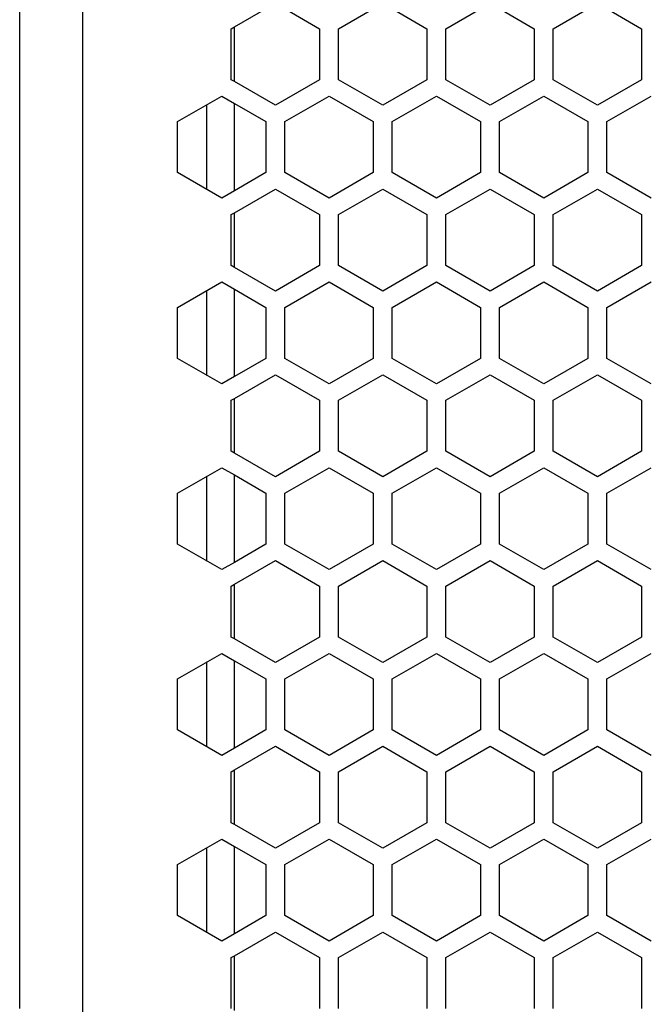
# Model space of a CAD drawing. Header units: millimetres. Extents: x -183 to 9, y -80 to 303.
# Tile 9 of 21: x -171 to -121, y 87 to 165. Entities that reach past the tile are written whole.
import ezdxf

# ---------------------------------------------------------------- set-up
doc = ezdxf.new("R2010")
doc.units = ezdxf.units.MM

# ---------------------------------------------------------------- blocks, each defined once
blk = doc.blocks.new('Abdeckfolie-S60-PSU_1__15', base_point=(-154, 34.5))
at = {"color": 7, "linetype": 'Continuous'}
for p, q in [((-154, 160.141), (-154, 164.471)), ((-154, 151.481), (-154, 158.409)), ((-154, 145.419), (-154, 149.749)), ((-154, 136.758), (-154, 143.687)), ((-154, 130.696), (-154, 135.026)), ((-154, 122.036), (-154, 128.964)), ((-154, 115.974), (-154, 120.304)), ((-154, 107.313), (-154, 114.242)), ((-154, 101.251), (-154, 105.581)), ((-154, 92.591), (-154, 99.519)), ((-154, 86.529), (-154, 90.859))]:
    blk.add_line(p, q, dxfattribs=at)
blk = doc.blocks.new('Netzteil-HLG-240-24__22', base_point=(-156.167, 20.422))
at = {"color": 7, "linetype": 'Continuous'}
for p, q in [((-156.167, 151.577), (-156.167, 158.313)), ((-156.167, 136.855), (-156.167, 143.59)), ((-156.167, 122.132), (-156.167, 128.868)), ((-156.167, 107.41), (-156.167, 114.145)), ((-156.167, 92.687), (-156.167, 99.423))]:
    blk.add_line(p, q, dxfattribs=at)
blk = doc.blocks.new('Gehaeuseschale-unten-L5_0007876-schwarz__35', base_point=(-171, -19.5))
at = {"color": 1, "linetype": 'Continuous'}
blk.add_line((-166, -19.5), (-166, 270.5), dxfattribs=at)
at = {"color": 7, "linetype": 'Continuous'}
for p, q in [((-171, 164.327), (-171, 167.647)), ((-154, 164.471), (-150.75, 166.348)), ((-150.75, 166.348), (-147.25, 164.327)), ((-145.75, 164.327), (-142.25, 166.348)), ((-142.25, 166.348), (-138.75, 164.327)), ((-171, 160.285), (-171, 164.327)), ((-154.25, 164.327), (-154, 164.471)), ((-154.25, 160.285), (-154.25, 164.327)), ((-147.25, 164.327), (-147.25, 160.285)), ((-145.75, 160.285), (-145.75, 164.327)), ((-138.75, 164.327), (-138.75, 160.285)), ((-171, 156.966), (-171, 160.285)), ((-154, 160.141), (-154.25, 160.285)), ((-150.75, 158.265), (-154, 160.141)), ((-147.25, 160.285), (-150.75, 158.265)), ((-142.25, 158.265), (-145.75, 160.285)), ((-138.75, 160.285), (-142.25, 158.265)), ((-158.5, 156.966), (-155, 158.986)), ((-155, 158.986), (-154, 158.409)), ((-150, 156.966), (-146.5, 158.986)), ((-146.5, 158.986), (-143, 156.966)), ((-141.5, 156.966), (-138, 158.986)), ((-138, 158.986), (-134.5, 156.966)), ((-154, 158.409), (-151.5, 156.966)), ((-171, 152.924), (-171, 156.966)), ((-158.5, 152.924), (-158.5, 156.966)), ((-151.5, 156.966), (-151.5, 152.924)), ((-150, 152.924), (-150, 156.966)), ((-143, 156.966), (-143, 152.924)), ((-141.5, 152.924), (-141.5, 156.966)), ((-134.5, 156.966), (-134.5, 152.924)), ((-171, 149.604), (-171, 152.924)), ((-155, 150.903), (-158.5, 152.924)), ((-151.5, 152.924), (-154, 151.481)), ((-146.5, 150.903), (-150, 152.924)), ((-143, 152.924), (-146.5, 150.903)), ((-138, 150.903), (-141.5, 152.924)), ((-134.5, 152.924), (-138, 150.903)), ((-154, 151.481), (-155, 150.903)), ((-154, 149.749), (-150.75, 151.625)), ((-150.75, 151.625), (-147.25, 149.604)), ((-145.75, 149.604), (-142.25, 151.625)), ((-142.25, 151.625), (-138.75, 149.604)), ((-137.25, 149.604), (-133.75, 151.625)), ((-133.75, 151.625), (-130.25, 149.604)), ((-171, 145.563), (-171, 149.604)), ((-154.25, 149.604), (-154, 149.749)), ((-154.25, 145.563), (-154.25, 149.604)), ((-147.25, 149.604), (-147.25, 145.563)), ((-145.75, 145.563), (-145.75, 149.604)), ((-138.75, 149.604), (-138.75, 145.563)), ((-137.25, 145.563), (-137.25, 149.604)), ((-130.25, 149.604), (-130.25, 145.563)), ((-171, 142.243), (-171, 145.563)), ((-154, 145.419), (-154.25, 145.563)), ((-150.75, 143.542), (-154, 145.419)), ((-147.25, 145.563), (-150.75, 143.542)), ((-142.25, 143.542), (-145.75, 145.563)), ((-138.75, 145.563), (-142.25, 143.542)), ((-133.75, 143.542), (-137.25, 145.563)), ((-130.25, 145.563), (-133.75, 143.542)), ((-158.5, 142.243), (-155, 144.264)), ((-155, 144.264), (-154, 143.687)), ((-154, 143.687), (-151.5, 142.243)), ((-150, 142.243), (-146.5, 144.264)), ((-146.5, 144.264), (-143, 142.243)), ((-141.5, 142.243), (-138, 144.264)), ((-138, 144.264), (-134.5, 142.243)), ((-133, 142.243), (-129.5, 144.264)), ((-129.5, 144.264), (-126, 142.243)), ((-171, 138.202), (-171, 142.243)), ((-158.5, 138.202), (-158.5, 142.243)), ((-151.5, 142.243), (-151.5, 138.202)), ((-150, 138.202), (-150, 142.243)), ((-143, 142.243), (-143, 138.202)), ((-141.5, 138.202), (-141.5, 142.243)), ((-134.5, 142.243), (-134.5, 138.202)), ((-133, 138.202), (-133, 142.243)), ((-126, 142.243), (-126, 138.202)), ((-171, 134.882), (-171, 138.202)), ((-155, 136.181), (-158.5, 138.202)), ((-151.5, 138.202), (-154, 136.758)), ((-146.5, 136.181), (-150, 138.202)), ((-143, 138.202), (-146.5, 136.181)), ((-138, 136.181), (-141.5, 138.202)), ((-134.5, 138.202), (-138, 136.181)), ((-129.5, 136.181), (-133, 138.202)), ((-126, 138.202), (-129.5, 136.181)), ((-154, 136.758), (-155, 136.181)), ((-154, 135.026), (-150.75, 136.903)), ((-150.75, 136.903), (-147.25, 134.882)), ((-145.75, 134.882), (-142.25, 136.903)), ((-142.25, 136.903), (-138.75, 134.882)), ((-137.25, 134.882), (-133.75, 136.903)), ((-133.75, 136.903), (-130.25, 134.882)), ((-154.25, 134.882), (-154, 135.026)), ((-171, 130.84), (-171, 134.882)), ((-154.25, 130.84), (-154.25, 134.882)), ((-147.25, 134.882), (-147.25, 130.84)), ((-145.75, 130.84), (-145.75, 134.882)), ((-138.75, 134.882), (-138.75, 130.84)), ((-137.25, 130.84), (-137.25, 134.882)), ((-130.25, 134.882), (-130.25, 130.84)), ((-171, 127.521), (-171, 130.84)), ((-154, 130.696), (-154.25, 130.84)), ((-150.75, 128.82), (-154, 130.696)), ((-147.25, 130.84), (-150.75, 128.82)), ((-142.25, 128.82), (-145.75, 130.84)), ((-138.75, 130.84), (-142.25, 128.82)), ((-133.75, 128.82), (-137.25, 130.84)), ((-130.25, 130.84), (-133.75, 128.82)), ((-158.5, 127.521), (-155, 129.541)), ((-155, 129.541), (-154, 128.964)), ((-154, 128.964), (-151.5, 127.521)), ((-150, 127.521), (-146.5, 129.541)), ((-146.5, 129.541), (-143, 127.521)), ((-141.5, 127.521), (-138, 129.541)), ((-138, 129.541), (-134.5, 127.521)), ((-133, 127.521), (-129.5, 129.541)), ((-129.5, 129.541), (-126, 127.521)), ((-171, 123.479), (-171, 127.521)), ((-158.5, 123.479), (-158.5, 127.521)), ((-151.5, 127.521), (-151.5, 123.479)), ((-150, 123.479), (-150, 127.521)), ((-143, 127.521), (-143, 123.479)), ((-141.5, 123.479), (-141.5, 127.521)), ((-134.5, 127.521), (-134.5, 123.479)), ((-133, 123.479), (-133, 127.521)), ((-126, 127.521), (-126, 123.479)), ((-171, 120.16), (-171, 123.479)), ((-155, 121.459), (-158.5, 123.479)), ((-151.5, 123.479), (-154, 122.036)), ((-146.5, 121.459), (-150, 123.479)), ((-143, 123.479), (-146.5, 121.459)), ((-138, 121.459), (-141.5, 123.479)), ((-134.5, 123.479), (-138, 121.459)), ((-129.5, 121.459), (-133, 123.479)), ((-126, 123.479), (-129.5, 121.459)), ((-154, 122.036), (-155, 121.459)), ((-154, 120.304), (-150.75, 122.18)), ((-150.75, 122.18), (-147.25, 120.16)), ((-145.75, 120.16), (-142.25, 122.18)), ((-142.25, 122.18), (-138.75, 120.16)), ((-137.25, 120.16), (-133.75, 122.18)), ((-133.75, 122.18), (-130.25, 120.16)), ((-154.25, 120.16), (-154, 120.304)), ((-171, 116.118), (-171, 120.16)), ((-154.25, 116.118), (-154.25, 120.16)), ((-147.25, 120.16), (-147.25, 116.118)), ((-145.75, 116.118), (-145.75, 120.16)), ((-138.75, 120.16), (-138.75, 116.118)), ((-137.25, 116.118), (-137.25, 120.16)), ((-130.25, 120.16), (-130.25, 116.118)), ((-171, 112.798), (-171, 116.118)), ((-154, 115.974), (-154.25, 116.118)), ((-150.75, 114.097), (-154, 115.974)), ((-147.25, 116.118), (-150.75, 114.097)), ((-142.25, 114.097), (-145.75, 116.118)), ((-138.75, 116.118), (-142.25, 114.097)), ((-133.75, 114.097), (-137.25, 116.118)), ((-130.25, 116.118), (-133.75, 114.097)), ((-158.5, 112.798), (-155, 114.819)), ((-155, 114.819), (-154, 114.242)), ((-150, 112.798), (-146.5, 114.819)), ((-146.5, 114.819), (-143, 112.798)), ((-141.5, 112.798), (-138, 114.819)), ((-138, 114.819), (-134.5, 112.798)), ((-133, 112.798), (-129.5, 114.819)), ((-129.5, 114.819), (-126, 112.798)), ((-154, 114.242), (-151.5, 112.798)), ((-171, 108.757), (-171, 112.798)), ((-158.5, 108.757), (-158.5, 112.798)), ((-151.5, 112.798), (-151.5, 108.757)), ((-150, 108.757), (-150, 112.798)), ((-143, 112.798), (-143, 108.757)), ((-141.5, 108.757), (-141.5, 112.798)), ((-134.5, 112.798), (-134.5, 108.757)), ((-133, 108.757), (-133, 112.798)), ((-126, 112.798), (-126, 108.757)), ((-171, 105.437), (-171, 108.757)), ((-155, 106.736), (-158.5, 108.757)), ((-151.5, 108.757), (-154, 107.313)), ((-146.5, 106.736), (-150, 108.757)), ((-143, 108.757), (-146.5, 106.736)), ((-138, 106.736), (-141.5, 108.757)), ((-134.5, 108.757), (-138, 106.736)), ((-129.5, 106.736), (-133, 108.757)), ((-126, 108.757), (-129.5, 106.736)), ((-154, 107.313), (-155, 106.736)), ((-154, 105.581), (-150.75, 107.458)), ((-150.75, 107.458), (-147.25, 105.437)), ((-145.75, 105.437), (-142.25, 107.458)), ((-142.25, 107.458), (-138.75, 105.437)), ((-137.25, 105.437), (-133.75, 107.458)), ((-133.75, 107.458), (-130.25, 105.437)), ((-171, 101.396), (-171, 105.437)), ((-154.25, 105.437), (-154, 105.581)), ((-154.25, 101.396), (-154.25, 105.437)), ((-147.25, 105.437), (-147.25, 101.396)), ((-145.75, 101.396), (-145.75, 105.437)), ((-138.75, 105.437), (-138.75, 101.396)), ((-137.25, 101.396), (-137.25, 105.437)), ((-130.25, 105.437), (-130.25, 101.396)), ((-171, 98.076), (-171, 101.396)), ((-154, 101.251), (-154.25, 101.396)), ((-150.75, 99.375), (-154, 101.251)), ((-147.25, 101.396), (-150.75, 99.375)), ((-142.25, 99.375), (-145.75, 101.396)), ((-138.75, 101.396), (-142.25, 99.375)), ((-133.75, 99.375), (-137.25, 101.396)), ((-130.25, 101.396), (-133.75, 99.375)), ((-158.5, 98.076), (-155, 100.097)), ((-155, 100.097), (-154, 99.519)), ((-150, 98.076), (-146.5, 100.097)), ((-146.5, 100.097), (-143, 98.076)), ((-141.5, 98.076), (-138, 100.097)), ((-138, 100.097), (-134.5, 98.076)), ((-154, 99.519), (-151.5, 98.076)), ((-171, 94.034), (-171, 98.076)), ((-158.5, 94.034), (-158.5, 98.076)), ((-151.5, 98.076), (-151.5, 94.034)), ((-150, 94.034), (-150, 98.076)), ((-143, 98.076), (-143, 94.034)), ((-141.5, 94.034), (-141.5, 98.076)), ((-134.5, 98.076), (-134.5, 94.034)), ((-171, 90.715), (-171, 94.034)), ((-155, 92.014), (-158.5, 94.034)), ((-151.5, 94.034), (-154, 92.591)), ((-146.5, 92.014), (-150, 94.034)), ((-143, 94.034), (-146.5, 92.014)), ((-138, 92.014), (-141.5, 94.034)), ((-134.5, 94.034), (-138, 92.014)), ((-154, 92.591), (-155, 92.014)), ((-154, 90.859), (-150.75, 92.735)), ((-150.75, 92.735), (-147.25, 90.715)), ((-145.75, 90.715), (-142.25, 92.735)), ((-142.25, 92.735), (-138.75, 90.715)), ((-171, 86.673), (-171, 90.715)), ((-154.25, 90.715), (-154, 90.859)), ((-154.25, 86.673), (-154.25, 90.715)), ((-147.25, 90.715), (-147.25, 86.673)), ((-145.75, 86.673), (-145.75, 90.715)), ((-138.75, 90.715), (-138.75, 86.673))]:
    blk.add_line(p, q, dxfattribs=at)
blk = doc.blocks.new('Gehaeuseschale-unten__36', base_point=(-171, -19.5))
at = {"color": 1, "linetype": 'Continuous'}
blk.add_line((-166, -19.5), (-166, 270.5), dxfattribs=at)
at = {"color": 7, "linetype": 'Continuous'}
for p, q in [((-171, 164.327), (-171, 167.647)), ((-154, 164.471), (-150.75, 166.348)), ((-150.75, 166.348), (-147.25, 164.327)), ((-145.75, 164.327), (-142.25, 166.348)), ((-142.25, 166.348), (-138.75, 164.327)), ((-171, 160.285), (-171, 164.327)), ((-154.25, 164.327), (-154, 164.471)), ((-154.25, 160.285), (-154.25, 164.327)), ((-147.25, 164.327), (-147.25, 160.285)), ((-145.75, 160.285), (-145.75, 164.327)), ((-138.75, 164.327), (-138.75, 160.285)), ((-171, 156.966), (-171, 160.285)), ((-154, 160.141), (-154.25, 160.285)), ((-150.75, 158.265), (-154, 160.141)), ((-147.25, 160.285), (-150.75, 158.265)), ((-142.25, 158.265), (-145.75, 160.285)), ((-138.75, 160.285), (-142.25, 158.265)), ((-158.5, 156.966), (-155, 158.986)), ((-155, 158.986), (-154, 158.409)), ((-150, 156.966), (-146.5, 158.986)), ((-146.5, 158.986), (-143, 156.966)), ((-141.5, 156.966), (-138, 158.986)), ((-138, 158.986), (-134.5, 156.966)), ((-154, 158.409), (-151.5, 156.966)), ((-171, 152.924), (-171, 156.966)), ((-158.5, 152.924), (-158.5, 156.966)), ((-151.5, 156.966), (-151.5, 152.924)), ((-150, 152.924), (-150, 156.966)), ((-143, 156.966), (-143, 152.924)), ((-141.5, 152.924), (-141.5, 156.966)), ((-134.5, 156.966), (-134.5, 152.924)), ((-171, 149.604), (-171, 152.924)), ((-155, 150.903), (-158.5, 152.924)), ((-151.5, 152.924), (-154, 151.481)), ((-146.5, 150.903), (-150, 152.924)), ((-143, 152.924), (-146.5, 150.903)), ((-138, 150.903), (-141.5, 152.924)), ((-134.5, 152.924), (-138, 150.903)), ((-154, 151.481), (-155, 150.903)), ((-154, 149.749), (-150.75, 151.625)), ((-150.75, 151.625), (-147.25, 149.604)), ((-145.75, 149.604), (-142.25, 151.625)), ((-142.25, 151.625), (-138.75, 149.604)), ((-137.25, 149.604), (-133.75, 151.625)), ((-133.75, 151.625), (-130.25, 149.604)), ((-171, 145.563), (-171, 149.604)), ((-154.25, 149.604), (-154, 149.749)), ((-154.25, 145.563), (-154.25, 149.604)), ((-147.25, 149.604), (-147.25, 145.563)), ((-145.75, 145.563), (-145.75, 149.604)), ((-138.75, 149.604), (-138.75, 145.563)), ((-137.25, 145.563), (-137.25, 149.604)), ((-130.25, 149.604), (-130.25, 145.563)), ((-171, 142.243), (-171, 145.563)), ((-154, 145.419), (-154.25, 145.563)), ((-150.75, 143.542), (-154, 145.419)), ((-147.25, 145.563), (-150.75, 143.542)), ((-142.25, 143.542), (-145.75, 145.563)), ((-138.75, 145.563), (-142.25, 143.542)), ((-133.75, 143.542), (-137.25, 145.563)), ((-130.25, 145.563), (-133.75, 143.542)), ((-158.5, 142.243), (-155, 144.264)), ((-155, 144.264), (-154, 143.687)), ((-154, 143.687), (-151.5, 142.243)), ((-150, 142.243), (-146.5, 144.264)), ((-146.5, 144.264), (-143, 142.243)), ((-141.5, 142.243), (-138, 144.264)), ((-138, 144.264), (-134.5, 142.243)), ((-133, 142.243), (-129.5, 144.264)), ((-129.5, 144.264), (-126, 142.243)), ((-171, 138.202), (-171, 142.243)), ((-158.5, 138.202), (-158.5, 142.243)), ((-151.5, 142.243), (-151.5, 138.202)), ((-150, 138.202), (-150, 142.243)), ((-143, 142.243), (-143, 138.202)), ((-141.5, 138.202), (-141.5, 142.243)), ((-134.5, 142.243), (-134.5, 138.202)), ((-133, 138.202), (-133, 142.243)), ((-126, 142.243), (-126, 138.202)), ((-171, 134.882), (-171, 138.202)), ((-155, 136.181), (-158.5, 138.202)), ((-151.5, 138.202), (-154, 136.758)), ((-146.5, 136.181), (-150, 138.202)), ((-143, 138.202), (-146.5, 136.181)), ((-138, 136.181), (-141.5, 138.202)), ((-134.5, 138.202), (-138, 136.181)), ((-129.5, 136.181), (-133, 138.202)), ((-126, 138.202), (-129.5, 136.181)), ((-154, 136.758), (-155, 136.181)), ((-154, 135.026), (-150.75, 136.903)), ((-150.75, 136.903), (-147.25, 134.882)), ((-145.75, 134.882), (-142.25, 136.903)), ((-142.25, 136.903), (-138.75, 134.882)), ((-137.25, 134.882), (-133.75, 136.903)), ((-133.75, 136.903), (-130.25, 134.882)), ((-154.25, 134.882), (-154, 135.026)), ((-171, 130.84), (-171, 134.882)), ((-154.25, 130.84), (-154.25, 134.882)), ((-147.25, 134.882), (-147.25, 130.84)), ((-145.75, 130.84), (-145.75, 134.882)), ((-138.75, 134.882), (-138.75, 130.84)), ((-137.25, 130.84), (-137.25, 134.882)), ((-130.25, 134.882), (-130.25, 130.84)), ((-171, 127.521), (-171, 130.84)), ((-154, 130.696), (-154.25, 130.84)), ((-150.75, 128.82), (-154, 130.696)), ((-147.25, 130.84), (-150.75, 128.82)), ((-142.25, 128.82), (-145.75, 130.84)), ((-138.75, 130.84), (-142.25, 128.82)), ((-133.75, 128.82), (-137.25, 130.84)), ((-130.25, 130.84), (-133.75, 128.82)), ((-158.5, 127.521), (-155, 129.541)), ((-155, 129.541), (-154, 128.964)), ((-154, 128.964), (-151.5, 127.521)), ((-150, 127.521), (-146.5, 129.541)), ((-146.5, 129.541), (-143, 127.521)), ((-141.5, 127.521), (-138, 129.541)), ((-138, 129.541), (-134.5, 127.521)), ((-133, 127.521), (-129.5, 129.541)), ((-129.5, 129.541), (-126, 127.521)), ((-171, 123.479), (-171, 127.521)), ((-158.5, 123.479), (-158.5, 127.521)), ((-151.5, 127.521), (-151.5, 123.479)), ((-150, 123.479), (-150, 127.521)), ((-143, 127.521), (-143, 123.479)), ((-141.5, 123.479), (-141.5, 127.521)), ((-134.5, 127.521), (-134.5, 123.479)), ((-133, 123.479), (-133, 127.521)), ((-126, 127.521), (-126, 123.479)), ((-171, 120.16), (-171, 123.479)), ((-155, 121.459), (-158.5, 123.479)), ((-151.5, 123.479), (-154, 122.036)), ((-146.5, 121.459), (-150, 123.479)), ((-143, 123.479), (-146.5, 121.459)), ((-138, 121.459), (-141.5, 123.479)), ((-134.5, 123.479), (-138, 121.459)), ((-129.5, 121.459), (-133, 123.479)), ((-126, 123.479), (-129.5, 121.459)), ((-154, 122.036), (-155, 121.459)), ((-154, 120.304), (-150.75, 122.18)), ((-150.75, 122.18), (-147.25, 120.16)), ((-145.75, 120.16), (-142.25, 122.18)), ((-142.25, 122.18), (-138.75, 120.16)), ((-137.25, 120.16), (-133.75, 122.18)), ((-133.75, 122.18), (-130.25, 120.16)), ((-154.25, 120.16), (-154, 120.304)), ((-171, 116.118), (-171, 120.16)), ((-154.25, 116.118), (-154.25, 120.16)), ((-147.25, 120.16), (-147.25, 116.118)), ((-145.75, 116.118), (-145.75, 120.16)), ((-138.75, 120.16), (-138.75, 116.118)), ((-137.25, 116.118), (-137.25, 120.16)), ((-130.25, 120.16), (-130.25, 116.118)), ((-171, 112.798), (-171, 116.118)), ((-154, 115.974), (-154.25, 116.118)), ((-150.75, 114.097), (-154, 115.974)), ((-147.25, 116.118), (-150.75, 114.097)), ((-142.25, 114.097), (-145.75, 116.118)), ((-138.75, 116.118), (-142.25, 114.097)), ((-133.75, 114.097), (-137.25, 116.118)), ((-130.25, 116.118), (-133.75, 114.097)), ((-158.5, 112.798), (-155, 114.819)), ((-155, 114.819), (-154, 114.242)), ((-150, 112.798), (-146.5, 114.819)), ((-146.5, 114.819), (-143, 112.798)), ((-141.5, 112.798), (-138, 114.819)), ((-138, 114.819), (-134.5, 112.798)), ((-133, 112.798), (-129.5, 114.819)), ((-129.5, 114.819), (-126, 112.798)), ((-154, 114.242), (-151.5, 112.798)), ((-171, 108.757), (-171, 112.798)), ((-158.5, 108.757), (-158.5, 112.798)), ((-151.5, 112.798), (-151.5, 108.757)), ((-150, 108.757), (-150, 112.798)), ((-143, 112.798), (-143, 108.757)), ((-141.5, 108.757), (-141.5, 112.798)), ((-134.5, 112.798), (-134.5, 108.757)), ((-133, 108.757), (-133, 112.798)), ((-126, 112.798), (-126, 108.757)), ((-171, 105.437), (-171, 108.757)), ((-155, 106.736), (-158.5, 108.757)), ((-151.5, 108.757), (-154, 107.313)), ((-146.5, 106.736), (-150, 108.757)), ((-143, 108.757), (-146.5, 106.736)), ((-138, 106.736), (-141.5, 108.757)), ((-134.5, 108.757), (-138, 106.736)), ((-129.5, 106.736), (-133, 108.757)), ((-126, 108.757), (-129.5, 106.736)), ((-154, 107.313), (-155, 106.736)), ((-154, 105.581), (-150.75, 107.458)), ((-150.75, 107.458), (-147.25, 105.437)), ((-145.75, 105.437), (-142.25, 107.458)), ((-142.25, 107.458), (-138.75, 105.437)), ((-137.25, 105.437), (-133.75, 107.458)), ((-133.75, 107.458), (-130.25, 105.437)), ((-171, 101.396), (-171, 105.437)), ((-154.25, 105.437), (-154, 105.581)), ((-154.25, 101.396), (-154.25, 105.437)), ((-147.25, 105.437), (-147.25, 101.396)), ((-145.75, 101.396), (-145.75, 105.437)), ((-138.75, 105.437), (-138.75, 101.396)), ((-137.25, 101.396), (-137.25, 105.437)), ((-130.25, 105.437), (-130.25, 101.396)), ((-171, 98.076), (-171, 101.396)), ((-154, 101.251), (-154.25, 101.396)), ((-150.75, 99.375), (-154, 101.251)), ((-147.25, 101.396), (-150.75, 99.375)), ((-142.25, 99.375), (-145.75, 101.396)), ((-138.75, 101.396), (-142.25, 99.375)), ((-133.75, 99.375), (-137.25, 101.396)), ((-130.25, 101.396), (-133.75, 99.375)), ((-158.5, 98.076), (-155, 100.097)), ((-155, 100.097), (-154, 99.519)), ((-150, 98.076), (-146.5, 100.097)), ((-146.5, 100.097), (-143, 98.076)), ((-141.5, 98.076), (-138, 100.097)), ((-138, 100.097), (-134.5, 98.076)), ((-154, 99.519), (-151.5, 98.076)), ((-171, 94.034), (-171, 98.076)), ((-158.5, 94.034), (-158.5, 98.076)), ((-151.5, 98.076), (-151.5, 94.034)), ((-150, 94.034), (-150, 98.076)), ((-143, 98.076), (-143, 94.034)), ((-141.5, 94.034), (-141.5, 98.076)), ((-134.5, 98.076), (-134.5, 94.034)), ((-171, 90.715), (-171, 94.034)), ((-155, 92.014), (-158.5, 94.034)), ((-151.5, 94.034), (-154, 92.591)), ((-146.5, 92.014), (-150, 94.034)), ((-143, 94.034), (-146.5, 92.014)), ((-138, 92.014), (-141.5, 94.034)), ((-134.5, 94.034), (-138, 92.014)), ((-154, 92.591), (-155, 92.014)), ((-154, 90.859), (-150.75, 92.735)), ((-150.75, 92.735), (-147.25, 90.715)), ((-145.75, 90.715), (-142.25, 92.735)), ((-142.25, 92.735), (-138.75, 90.715)), ((-171, 86.673), (-171, 90.715)), ((-154.25, 90.715), (-154, 90.859)), ((-154.25, 86.673), (-154.25, 90.715)), ((-147.25, 90.715), (-147.25, 86.673)), ((-145.75, 86.673), (-145.75, 90.715)), ((-138.75, 90.715), (-138.75, 86.673))]:
    blk.add_line(p, q, dxfattribs=at)
blk = doc.blocks.new('Gehaeuseschale-oben__37', base_point=(-171, -19.5))
at = {"color": 1, "linetype": 'Continuous'}
blk.add_line((-166, -19.5), (-166, 270.5), dxfattribs=at)
at = {"color": 7, "linetype": 'Continuous'}
for p, q in [((-171, 164.327), (-171, 167.647)), ((-154, 164.471), (-150.75, 166.348)), ((-150.75, 166.348), (-147.25, 164.327)), ((-145.75, 164.327), (-142.25, 166.348)), ((-142.25, 166.348), (-138.75, 164.327)), ((-137.25, 164.327), (-133.75, 166.348)), ((-133.75, 166.348), (-130.25, 164.327)), ((-128.75, 164.327), (-125.25, 166.348)), ((-125.25, 166.348), (-121.75, 164.327)), ((-171, 160.285), (-171, 164.327)), ((-154.25, 164.327), (-154, 164.471)), ((-154.25, 160.285), (-154.25, 164.327)), ((-147.25, 164.327), (-147.25, 160.285)), ((-145.75, 160.285), (-145.75, 164.327)), ((-138.75, 164.327), (-138.75, 160.285)), ((-137.25, 160.285), (-137.25, 164.327)), ((-130.25, 164.327), (-130.25, 160.285)), ((-128.75, 160.285), (-128.75, 164.327)), ((-121.75, 164.327), (-121.75, 160.285)), ((-171, 156.966), (-171, 160.285)), ((-154, 160.141), (-154.25, 160.285)), ((-150.75, 158.265), (-154, 160.141)), ((-147.25, 160.285), (-150.75, 158.265)), ((-142.25, 158.265), (-145.75, 160.285)), ((-138.75, 160.285), (-142.25, 158.265)), ((-133.75, 158.265), (-137.25, 160.285)), ((-130.25, 160.285), (-133.75, 158.265)), ((-125.25, 158.265), (-128.75, 160.285)), ((-121.75, 160.285), (-125.25, 158.265)), ((-158.5, 156.966), (-155, 158.986)), ((-155, 158.986), (-154, 158.409)), ((-150, 156.966), (-146.5, 158.986)), ((-146.5, 158.986), (-143, 156.966)), ((-141.5, 156.966), (-138, 158.986)), ((-138, 158.986), (-134.5, 156.966)), ((-133, 156.966), (-129.5, 158.986)), ((-129.5, 158.986), (-126, 156.966)), ((-124.5, 156.966), (-121, 158.986)), ((-154, 158.409), (-151.5, 156.966)), ((-171, 152.924), (-171, 156.966)), ((-158.5, 152.924), (-158.5, 156.966)), ((-151.5, 156.966), (-151.5, 152.924)), ((-150, 152.924), (-150, 156.966)), ((-143, 156.966), (-143, 152.924)), ((-141.5, 152.924), (-141.5, 156.966)), ((-134.5, 156.966), (-134.5, 152.924)), ((-133, 152.924), (-133, 156.966)), ((-126, 156.966), (-126, 152.924)), ((-124.5, 152.924), (-124.5, 156.966)), ((-171, 149.604), (-171, 152.924)), ((-155, 150.903), (-158.5, 152.924)), ((-151.5, 152.924), (-154, 151.481)), ((-146.5, 150.903), (-150, 152.924)), ((-143, 152.924), (-146.5, 150.903)), ((-138, 150.903), (-141.5, 152.924)), ((-134.5, 152.924), (-138, 150.903)), ((-129.5, 150.903), (-133, 152.924)), ((-126, 152.924), (-129.5, 150.903)), ((-121, 150.903), (-124.5, 152.924)), ((-154, 151.481), (-155, 150.903)), ((-154, 149.749), (-150.75, 151.625)), ((-150.75, 151.625), (-147.25, 149.604)), ((-145.75, 149.604), (-142.25, 151.625)), ((-142.25, 151.625), (-138.75, 149.604)), ((-137.25, 149.604), (-133.75, 151.625)), ((-133.75, 151.625), (-130.25, 149.604)), ((-128.75, 149.604), (-125.25, 151.625)), ((-125.25, 151.625), (-121.75, 149.604)), ((-171, 145.563), (-171, 149.604)), ((-154.25, 149.604), (-154, 149.749)), ((-154.25, 145.563), (-154.25, 149.604)), ((-147.25, 149.604), (-147.25, 145.563)), ((-145.75, 145.563), (-145.75, 149.604)), ((-138.75, 149.604), (-138.75, 145.563)), ((-137.25, 145.563), (-137.25, 149.604)), ((-130.25, 149.604), (-130.25, 145.563)), ((-128.75, 145.563), (-128.75, 149.604)), ((-121.75, 149.604), (-121.75, 145.563)), ((-171, 142.243), (-171, 145.563)), ((-154, 145.419), (-154.25, 145.563)), ((-150.75, 143.542), (-154, 145.419)), ((-147.25, 145.563), (-150.75, 143.542)), ((-142.25, 143.542), (-145.75, 145.563)), ((-138.75, 145.563), (-142.25, 143.542)), ((-133.75, 143.542), (-137.25, 145.563)), ((-130.25, 145.563), (-133.75, 143.542)), ((-125.25, 143.542), (-128.75, 145.563)), ((-121.75, 145.563), (-125.25, 143.542)), ((-158.5, 142.243), (-155, 144.264)), ((-155, 144.264), (-154, 143.687)), ((-154, 143.687), (-151.5, 142.243)), ((-150, 142.243), (-146.5, 144.264)), ((-146.5, 144.264), (-143, 142.243)), ((-141.5, 142.243), (-138, 144.264)), ((-138, 144.264), (-134.5, 142.243)), ((-133, 142.243), (-129.5, 144.264)), ((-129.5, 144.264), (-126, 142.243)), ((-124.5, 142.243), (-121, 144.264)), ((-171, 138.202), (-171, 142.243)), ((-158.5, 138.202), (-158.5, 142.243)), ((-151.5, 142.243), (-151.5, 138.202)), ((-150, 138.202), (-150, 142.243)), ((-143, 142.243), (-143, 138.202)), ((-141.5, 138.202), (-141.5, 142.243)), ((-134.5, 142.243), (-134.5, 138.202)), ((-133, 138.202), (-133, 142.243)), ((-126, 142.243), (-126, 138.202)), ((-124.5, 138.202), (-124.5, 142.243)), ((-171, 134.882), (-171, 138.202)), ((-155, 136.181), (-158.5, 138.202)), ((-151.5, 138.202), (-154, 136.758)), ((-146.5, 136.181), (-150, 138.202)), ((-143, 138.202), (-146.5, 136.181)), ((-138, 136.181), (-141.5, 138.202)), ((-134.5, 138.202), (-138, 136.181)), ((-129.5, 136.181), (-133, 138.202)), ((-126, 138.202), (-129.5, 136.181)), ((-121, 136.181), (-124.5, 138.202)), ((-154, 136.758), (-155, 136.181)), ((-154, 135.026), (-150.75, 136.903)), ((-150.75, 136.903), (-147.25, 134.882)), ((-145.75, 134.882), (-142.25, 136.903)), ((-142.25, 136.903), (-138.75, 134.882)), ((-137.25, 134.882), (-133.75, 136.903)), ((-133.75, 136.903), (-130.25, 134.882)), ((-128.75, 134.882), (-125.25, 136.903)), ((-125.25, 136.903), (-121.75, 134.882)), ((-154.25, 134.882), (-154, 135.026)), ((-171, 130.84), (-171, 134.882)), ((-154.25, 130.84), (-154.25, 134.882)), ((-147.25, 134.882), (-147.25, 130.84)), ((-145.75, 130.84), (-145.75, 134.882)), ((-138.75, 134.882), (-138.75, 130.84)), ((-137.25, 130.84), (-137.25, 134.882)), ((-130.25, 134.882), (-130.25, 130.84)), ((-128.75, 130.84), (-128.75, 134.882)), ((-121.75, 134.882), (-121.75, 130.84)), ((-171, 127.521), (-171, 130.84)), ((-154, 130.696), (-154.25, 130.84)), ((-150.75, 128.82), (-154, 130.696)), ((-147.25, 130.84), (-150.75, 128.82)), ((-142.25, 128.82), (-145.75, 130.84)), ((-138.75, 130.84), (-142.25, 128.82)), ((-133.75, 128.82), (-137.25, 130.84)), ((-130.25, 130.84), (-133.75, 128.82)), ((-125.25, 128.82), (-128.75, 130.84)), ((-121.75, 130.84), (-125.25, 128.82)), ((-158.5, 127.521), (-155, 129.541)), ((-155, 129.541), (-154, 128.964)), ((-154, 128.964), (-151.5, 127.521)), ((-150, 127.521), (-146.5, 129.541)), ((-146.5, 129.541), (-143, 127.521)), ((-141.5, 127.521), (-138, 129.541)), ((-138, 129.541), (-134.5, 127.521)), ((-133, 127.521), (-129.5, 129.541)), ((-129.5, 129.541), (-126, 127.521)), ((-124.5, 127.521), (-121, 129.541)), ((-171, 123.479), (-171, 127.521)), ((-158.5, 123.479), (-158.5, 127.521)), ((-151.5, 127.521), (-151.5, 123.479)), ((-150, 123.479), (-150, 127.521)), ((-143, 127.521), (-143, 123.479)), ((-141.5, 123.479), (-141.5, 127.521)), ((-134.5, 127.521), (-134.5, 123.479)), ((-133, 123.479), (-133, 127.521)), ((-126, 127.521), (-126, 123.479)), ((-124.5, 123.479), (-124.5, 127.521)), ((-171, 120.16), (-171, 123.479)), ((-155, 121.459), (-158.5, 123.479)), ((-151.5, 123.479), (-154, 122.036)), ((-146.5, 121.459), (-150, 123.479)), ((-143, 123.479), (-146.5, 121.459)), ((-138, 121.459), (-141.5, 123.479)), ((-134.5, 123.479), (-138, 121.459)), ((-129.5, 121.459), (-133, 123.479)), ((-126, 123.479), (-129.5, 121.459)), ((-121, 121.459), (-124.5, 123.479)), ((-154, 122.036), (-155, 121.459)), ((-154, 120.304), (-150.75, 122.18)), ((-150.75, 122.18), (-147.25, 120.16)), ((-145.75, 120.16), (-142.25, 122.18)), ((-142.25, 122.18), (-138.75, 120.16)), ((-137.25, 120.16), (-133.75, 122.18)), ((-133.75, 122.18), (-130.25, 120.16)), ((-128.75, 120.16), (-125.25, 122.18)), ((-125.25, 122.18), (-121.75, 120.16)), ((-154.25, 120.16), (-154, 120.304)), ((-171, 116.118), (-171, 120.16)), ((-154.25, 116.118), (-154.25, 120.16)), ((-147.25, 120.16), (-147.25, 116.118)), ((-145.75, 116.118), (-145.75, 120.16)), ((-138.75, 120.16), (-138.75, 116.118)), ((-137.25, 116.118), (-137.25, 120.16)), ((-130.25, 120.16), (-130.25, 116.118)), ((-128.75, 116.118), (-128.75, 120.16)), ((-121.75, 120.16), (-121.75, 116.118)), ((-171, 112.798), (-171, 116.118)), ((-154, 115.974), (-154.25, 116.118)), ((-150.75, 114.097), (-154, 115.974)), ((-147.25, 116.118), (-150.75, 114.097)), ((-142.25, 114.097), (-145.75, 116.118)), ((-138.75, 116.118), (-142.25, 114.097)), ((-133.75, 114.097), (-137.25, 116.118)), ((-130.25, 116.118), (-133.75, 114.097)), ((-125.25, 114.097), (-128.75, 116.118)), ((-121.75, 116.118), (-125.25, 114.097)), ((-158.5, 112.798), (-155, 114.819)), ((-155, 114.819), (-154, 114.242)), ((-150, 112.798), (-146.5, 114.819)), ((-146.5, 114.819), (-143, 112.798)), ((-141.5, 112.798), (-138, 114.819)), ((-138, 114.819), (-134.5, 112.798)), ((-133, 112.798), (-129.5, 114.819)), ((-129.5, 114.819), (-126, 112.798)), ((-124.5, 112.798), (-121, 114.819)), ((-154, 114.242), (-151.5, 112.798)), ((-171, 108.757), (-171, 112.798)), ((-158.5, 108.757), (-158.5, 112.798)), ((-151.5, 112.798), (-151.5, 108.757)), ((-150, 108.757), (-150, 112.798)), ((-143, 112.798), (-143, 108.757)), ((-141.5, 108.757), (-141.5, 112.798)), ((-134.5, 112.798), (-134.5, 108.757)), ((-133, 108.757), (-133, 112.798)), ((-126, 112.798), (-126, 108.757)), ((-124.5, 108.757), (-124.5, 112.798)), ((-171, 105.437), (-171, 108.757)), ((-155, 106.736), (-158.5, 108.757)), ((-151.5, 108.757), (-154, 107.313)), ((-146.5, 106.736), (-150, 108.757)), ((-143, 108.757), (-146.5, 106.736)), ((-138, 106.736), (-141.5, 108.757)), ((-134.5, 108.757), (-138, 106.736)), ((-129.5, 106.736), (-133, 108.757)), ((-126, 108.757), (-129.5, 106.736)), ((-121, 106.736), (-124.5, 108.757)), ((-154, 107.313), (-155, 106.736)), ((-154, 105.581), (-150.75, 107.458)), ((-150.75, 107.458), (-147.25, 105.437)), ((-145.75, 105.437), (-142.25, 107.458)), ((-142.25, 107.458), (-138.75, 105.437)), ((-137.25, 105.437), (-133.75, 107.458)), ((-133.75, 107.458), (-130.25, 105.437)), ((-128.75, 105.437), (-125.25, 107.458)), ((-125.25, 107.458), (-121.75, 105.437)), ((-171, 101.396), (-171, 105.437)), ((-154.25, 105.437), (-154, 105.581)), ((-154.25, 101.396), (-154.25, 105.437)), ((-147.25, 105.437), (-147.25, 101.396)), ((-145.75, 101.396), (-145.75, 105.437)), ((-138.75, 105.437), (-138.75, 101.396)), ((-137.25, 101.396), (-137.25, 105.437)), ((-130.25, 105.437), (-130.25, 101.396)), ((-128.75, 101.396), (-128.75, 105.437)), ((-121.75, 105.437), (-121.75, 101.396)), ((-171, 98.076), (-171, 101.396)), ((-154, 101.251), (-154.25, 101.396)), ((-150.75, 99.375), (-154, 101.251)), ((-147.25, 101.396), (-150.75, 99.375)), ((-142.25, 99.375), (-145.75, 101.396)), ((-138.75, 101.396), (-142.25, 99.375)), ((-133.75, 99.375), (-137.25, 101.396)), ((-130.25, 101.396), (-133.75, 99.375)), ((-125.25, 99.375), (-128.75, 101.396)), ((-121.75, 101.396), (-125.25, 99.375)), ((-158.5, 98.076), (-155, 100.097)), ((-155, 100.097), (-154, 99.519)), ((-150, 98.076), (-146.5, 100.097)), ((-146.5, 100.097), (-143, 98.076)), ((-141.5, 98.076), (-138, 100.097)), ((-138, 100.097), (-134.5, 98.076)), ((-133, 98.076), (-129.5, 100.097)), ((-129.5, 100.097), (-126, 98.076)), ((-124.5, 98.076), (-121, 100.097)), ((-154, 99.519), (-151.5, 98.076)), ((-171, 94.034), (-171, 98.076)), ((-158.5, 94.034), (-158.5, 98.076)), ((-151.5, 98.076), (-151.5, 94.034)), ((-150, 94.034), (-150, 98.076)), ((-143, 98.076), (-143, 94.034)), ((-141.5, 94.034), (-141.5, 98.076)), ((-134.5, 98.076), (-134.5, 94.034)), ((-133, 94.034), (-133, 98.076)), ((-126, 98.076), (-126, 94.034)), ((-124.5, 94.034), (-124.5, 98.076)), ((-171, 90.715), (-171, 94.034)), ((-155, 92.014), (-158.5, 94.034)), ((-151.5, 94.034), (-154, 92.591)), ((-146.5, 92.014), (-150, 94.034)), ((-143, 94.034), (-146.5, 92.014)), ((-138, 92.014), (-141.5, 94.034)), ((-134.5, 94.034), (-138, 92.014)), ((-129.5, 92.014), (-133, 94.034)), ((-126, 94.034), (-129.5, 92.014)), ((-121, 92.014), (-124.5, 94.034)), ((-154, 92.591), (-155, 92.014)), ((-154, 90.859), (-150.75, 92.735)), ((-150.75, 92.735), (-147.25, 90.715)), ((-145.75, 90.715), (-142.25, 92.735)), ((-142.25, 92.735), (-138.75, 90.715)), ((-137.25, 90.715), (-133.75, 92.735)), ((-133.75, 92.735), (-130.25, 90.715)), ((-128.75, 90.715), (-125.25, 92.735)), ((-125.25, 92.735), (-121.75, 90.715)), ((-171, 86.673), (-171, 90.715)), ((-154.25, 90.715), (-154, 90.859)), ((-154.25, 86.673), (-154.25, 90.715)), ((-147.25, 90.715), (-147.25, 86.673)), ((-145.75, 86.673), (-145.75, 90.715)), ((-138.75, 90.715), (-138.75, 86.673)), ((-137.25, 86.673), (-137.25, 90.715)), ((-130.25, 90.715), (-130.25, 86.673)), ((-128.75, 86.673), (-128.75, 90.715)), ((-121.75, 90.715), (-121.75, 86.673))]:
    blk.add_line(p, q, dxfattribs=at)
blk = doc.blocks.new('Gehaeuseschale-oben-L5_0007875-schwarz__38', base_point=(-171, -19.5))
at = {"color": 1, "linetype": 'Continuous'}
blk.add_line((-166, -19.5), (-166, 270.5), dxfattribs=at)
at = {"color": 7, "linetype": 'Continuous'}
for p, q in [((-171, 164.327), (-171, 167.647)), ((-154, 164.471), (-150.75, 166.348)), ((-150.75, 166.348), (-147.25, 164.327)), ((-145.75, 164.327), (-142.25, 166.348)), ((-142.25, 166.348), (-138.75, 164.327)), ((-137.25, 164.327), (-133.75, 166.348)), ((-133.75, 166.348), (-130.25, 164.327)), ((-128.75, 164.327), (-125.25, 166.348)), ((-125.25, 166.348), (-121.75, 164.327)), ((-171, 160.285), (-171, 164.327)), ((-154.25, 164.327), (-154, 164.471)), ((-154.25, 160.285), (-154.25, 164.327)), ((-147.25, 164.327), (-147.25, 160.285)), ((-145.75, 160.285), (-145.75, 164.327)), ((-138.75, 164.327), (-138.75, 160.285)), ((-137.25, 160.285), (-137.25, 164.327)), ((-130.25, 164.327), (-130.25, 160.285)), ((-128.75, 160.285), (-128.75, 164.327)), ((-121.75, 164.327), (-121.75, 160.285)), ((-171, 156.966), (-171, 160.285)), ((-154, 160.141), (-154.25, 160.285)), ((-150.75, 158.265), (-154, 160.141)), ((-147.25, 160.285), (-150.75, 158.265)), ((-142.25, 158.265), (-145.75, 160.285)), ((-138.75, 160.285), (-142.25, 158.265)), ((-133.75, 158.265), (-137.25, 160.285)), ((-130.25, 160.285), (-133.75, 158.265)), ((-125.25, 158.265), (-128.75, 160.285)), ((-121.75, 160.285), (-125.25, 158.265)), ((-158.5, 156.966), (-155, 158.986)), ((-155, 158.986), (-154, 158.409)), ((-150, 156.966), (-146.5, 158.986)), ((-146.5, 158.986), (-143, 156.966)), ((-141.5, 156.966), (-138, 158.986)), ((-138, 158.986), (-134.5, 156.966)), ((-133, 156.966), (-129.5, 158.986)), ((-129.5, 158.986), (-126, 156.966)), ((-124.5, 156.966), (-121, 158.986)), ((-154, 158.409), (-151.5, 156.966)), ((-171, 152.924), (-171, 156.966)), ((-158.5, 152.924), (-158.5, 156.966)), ((-151.5, 156.966), (-151.5, 152.924)), ((-150, 152.924), (-150, 156.966)), ((-143, 156.966), (-143, 152.924)), ((-141.5, 152.924), (-141.5, 156.966)), ((-134.5, 156.966), (-134.5, 152.924)), ((-133, 152.924), (-133, 156.966)), ((-126, 156.966), (-126, 152.924)), ((-124.5, 152.924), (-124.5, 156.966)), ((-171, 149.604), (-171, 152.924)), ((-155, 150.903), (-158.5, 152.924)), ((-151.5, 152.924), (-154, 151.481)), ((-146.5, 150.903), (-150, 152.924)), ((-143, 152.924), (-146.5, 150.903)), ((-138, 150.903), (-141.5, 152.924)), ((-134.5, 152.924), (-138, 150.903)), ((-129.5, 150.903), (-133, 152.924)), ((-126, 152.924), (-129.5, 150.903)), ((-121, 150.903), (-124.5, 152.924)), ((-154, 151.481), (-155, 150.903)), ((-154, 149.749), (-150.75, 151.625)), ((-150.75, 151.625), (-147.25, 149.604)), ((-145.75, 149.604), (-142.25, 151.625)), ((-142.25, 151.625), (-138.75, 149.604)), ((-137.25, 149.604), (-133.75, 151.625)), ((-133.75, 151.625), (-130.25, 149.604)), ((-128.75, 149.604), (-125.25, 151.625)), ((-125.25, 151.625), (-121.75, 149.604)), ((-171, 145.563), (-171, 149.604)), ((-154.25, 149.604), (-154, 149.749)), ((-154.25, 145.563), (-154.25, 149.604)), ((-147.25, 149.604), (-147.25, 145.563)), ((-145.75, 145.563), (-145.75, 149.604)), ((-138.75, 149.604), (-138.75, 145.563)), ((-137.25, 145.563), (-137.25, 149.604)), ((-130.25, 149.604), (-130.25, 145.563)), ((-128.75, 145.563), (-128.75, 149.604)), ((-121.75, 149.604), (-121.75, 145.563)), ((-171, 142.243), (-171, 145.563)), ((-154, 145.419), (-154.25, 145.563)), ((-150.75, 143.542), (-154, 145.419)), ((-147.25, 145.563), (-150.75, 143.542)), ((-142.25, 143.542), (-145.75, 145.563)), ((-138.75, 145.563), (-142.25, 143.542)), ((-133.75, 143.542), (-137.25, 145.563)), ((-130.25, 145.563), (-133.75, 143.542)), ((-125.25, 143.542), (-128.75, 145.563)), ((-121.75, 145.563), (-125.25, 143.542)), ((-158.5, 142.243), (-155, 144.264)), ((-155, 144.264), (-154, 143.687)), ((-154, 143.687), (-151.5, 142.243)), ((-150, 142.243), (-146.5, 144.264)), ((-146.5, 144.264), (-143, 142.243)), ((-141.5, 142.243), (-138, 144.264)), ((-138, 144.264), (-134.5, 142.243)), ((-133, 142.243), (-129.5, 144.264)), ((-129.5, 144.264), (-126, 142.243)), ((-124.5, 142.243), (-121, 144.264)), ((-171, 138.202), (-171, 142.243)), ((-158.5, 138.202), (-158.5, 142.243)), ((-151.5, 142.243), (-151.5, 138.202)), ((-150, 138.202), (-150, 142.243)), ((-143, 142.243), (-143, 138.202)), ((-141.5, 138.202), (-141.5, 142.243)), ((-134.5, 142.243), (-134.5, 138.202)), ((-133, 138.202), (-133, 142.243)), ((-126, 142.243), (-126, 138.202)), ((-124.5, 138.202), (-124.5, 142.243)), ((-171, 134.882), (-171, 138.202)), ((-155, 136.181), (-158.5, 138.202)), ((-151.5, 138.202), (-154, 136.758)), ((-146.5, 136.181), (-150, 138.202)), ((-143, 138.202), (-146.5, 136.181)), ((-138, 136.181), (-141.5, 138.202)), ((-134.5, 138.202), (-138, 136.181)), ((-129.5, 136.181), (-133, 138.202)), ((-126, 138.202), (-129.5, 136.181)), ((-121, 136.181), (-124.5, 138.202)), ((-154, 136.758), (-155, 136.181)), ((-154, 135.026), (-150.75, 136.903)), ((-150.75, 136.903), (-147.25, 134.882)), ((-145.75, 134.882), (-142.25, 136.903)), ((-142.25, 136.903), (-138.75, 134.882)), ((-137.25, 134.882), (-133.75, 136.903)), ((-133.75, 136.903), (-130.25, 134.882)), ((-128.75, 134.882), (-125.25, 136.903)), ((-125.25, 136.903), (-121.75, 134.882)), ((-154.25, 134.882), (-154, 135.026)), ((-171, 130.84), (-171, 134.882)), ((-154.25, 130.84), (-154.25, 134.882)), ((-147.25, 134.882), (-147.25, 130.84)), ((-145.75, 130.84), (-145.75, 134.882)), ((-138.75, 134.882), (-138.75, 130.84)), ((-137.25, 130.84), (-137.25, 134.882)), ((-130.25, 134.882), (-130.25, 130.84)), ((-128.75, 130.84), (-128.75, 134.882)), ((-121.75, 134.882), (-121.75, 130.84)), ((-171, 127.521), (-171, 130.84)), ((-154, 130.696), (-154.25, 130.84)), ((-150.75, 128.82), (-154, 130.696)), ((-147.25, 130.84), (-150.75, 128.82)), ((-142.25, 128.82), (-145.75, 130.84)), ((-138.75, 130.84), (-142.25, 128.82)), ((-133.75, 128.82), (-137.25, 130.84)), ((-130.25, 130.84), (-133.75, 128.82)), ((-125.25, 128.82), (-128.75, 130.84)), ((-121.75, 130.84), (-125.25, 128.82)), ((-158.5, 127.521), (-155, 129.541)), ((-155, 129.541), (-154, 128.964)), ((-154, 128.964), (-151.5, 127.521)), ((-150, 127.521), (-146.5, 129.541)), ((-146.5, 129.541), (-143, 127.521)), ((-141.5, 127.521), (-138, 129.541)), ((-138, 129.541), (-134.5, 127.521)), ((-133, 127.521), (-129.5, 129.541)), ((-129.5, 129.541), (-126, 127.521)), ((-124.5, 127.521), (-121, 129.541)), ((-171, 123.479), (-171, 127.521)), ((-158.5, 123.479), (-158.5, 127.521)), ((-151.5, 127.521), (-151.5, 123.479)), ((-150, 123.479), (-150, 127.521)), ((-143, 127.521), (-143, 123.479)), ((-141.5, 123.479), (-141.5, 127.521)), ((-134.5, 127.521), (-134.5, 123.479)), ((-133, 123.479), (-133, 127.521)), ((-126, 127.521), (-126, 123.479)), ((-124.5, 123.479), (-124.5, 127.521)), ((-171, 120.16), (-171, 123.479)), ((-155, 121.459), (-158.5, 123.479)), ((-151.5, 123.479), (-154, 122.036)), ((-146.5, 121.459), (-150, 123.479)), ((-143, 123.479), (-146.5, 121.459)), ((-138, 121.459), (-141.5, 123.479)), ((-134.5, 123.479), (-138, 121.459)), ((-129.5, 121.459), (-133, 123.479)), ((-126, 123.479), (-129.5, 121.459)), ((-121, 121.459), (-124.5, 123.479)), ((-154, 122.036), (-155, 121.459)), ((-154, 120.304), (-150.75, 122.18)), ((-150.75, 122.18), (-147.25, 120.16)), ((-145.75, 120.16), (-142.25, 122.18)), ((-142.25, 122.18), (-138.75, 120.16)), ((-137.25, 120.16), (-133.75, 122.18)), ((-133.75, 122.18), (-130.25, 120.16)), ((-128.75, 120.16), (-125.25, 122.18)), ((-125.25, 122.18), (-121.75, 120.16)), ((-154.25, 120.16), (-154, 120.304)), ((-171, 116.118), (-171, 120.16)), ((-154.25, 116.118), (-154.25, 120.16)), ((-147.25, 120.16), (-147.25, 116.118)), ((-145.75, 116.118), (-145.75, 120.16)), ((-138.75, 120.16), (-138.75, 116.118)), ((-137.25, 116.118), (-137.25, 120.16)), ((-130.25, 120.16), (-130.25, 116.118)), ((-128.75, 116.118), (-128.75, 120.16)), ((-121.75, 120.16), (-121.75, 116.118)), ((-171, 112.798), (-171, 116.118)), ((-154, 115.974), (-154.25, 116.118)), ((-150.75, 114.097), (-154, 115.974)), ((-147.25, 116.118), (-150.75, 114.097)), ((-142.25, 114.097), (-145.75, 116.118)), ((-138.75, 116.118), (-142.25, 114.097)), ((-133.75, 114.097), (-137.25, 116.118)), ((-130.25, 116.118), (-133.75, 114.097)), ((-125.25, 114.097), (-128.75, 116.118)), ((-121.75, 116.118), (-125.25, 114.097)), ((-158.5, 112.798), (-155, 114.819)), ((-155, 114.819), (-154, 114.242)), ((-150, 112.798), (-146.5, 114.819)), ((-146.5, 114.819), (-143, 112.798)), ((-141.5, 112.798), (-138, 114.819)), ((-138, 114.819), (-134.5, 112.798)), ((-133, 112.798), (-129.5, 114.819)), ((-129.5, 114.819), (-126, 112.798)), ((-124.5, 112.798), (-121, 114.819)), ((-154, 114.242), (-151.5, 112.798)), ((-171, 108.757), (-171, 112.798)), ((-158.5, 108.757), (-158.5, 112.798)), ((-151.5, 112.798), (-151.5, 108.757)), ((-150, 108.757), (-150, 112.798)), ((-143, 112.798), (-143, 108.757)), ((-141.5, 108.757), (-141.5, 112.798)), ((-134.5, 112.798), (-134.5, 108.757)), ((-133, 108.757), (-133, 112.798)), ((-126, 112.798), (-126, 108.757)), ((-124.5, 108.757), (-124.5, 112.798)), ((-171, 105.437), (-171, 108.757)), ((-155, 106.736), (-158.5, 108.757)), ((-151.5, 108.757), (-154, 107.313)), ((-146.5, 106.736), (-150, 108.757)), ((-143, 108.757), (-146.5, 106.736)), ((-138, 106.736), (-141.5, 108.757)), ((-134.5, 108.757), (-138, 106.736)), ((-129.5, 106.736), (-133, 108.757)), ((-126, 108.757), (-129.5, 106.736)), ((-121, 106.736), (-124.5, 108.757)), ((-154, 107.313), (-155, 106.736)), ((-154, 105.581), (-150.75, 107.458)), ((-150.75, 107.458), (-147.25, 105.437)), ((-145.75, 105.437), (-142.25, 107.458)), ((-142.25, 107.458), (-138.75, 105.437)), ((-137.25, 105.437), (-133.75, 107.458)), ((-133.75, 107.458), (-130.25, 105.437)), ((-128.75, 105.437), (-125.25, 107.458)), ((-125.25, 107.458), (-121.75, 105.437)), ((-171, 101.396), (-171, 105.437)), ((-154.25, 105.437), (-154, 105.581)), ((-154.25, 101.396), (-154.25, 105.437)), ((-147.25, 105.437), (-147.25, 101.396)), ((-145.75, 101.396), (-145.75, 105.437)), ((-138.75, 105.437), (-138.75, 101.396)), ((-137.25, 101.396), (-137.25, 105.437)), ((-130.25, 105.437), (-130.25, 101.396)), ((-128.75, 101.396), (-128.75, 105.437)), ((-121.75, 105.437), (-121.75, 101.396)), ((-171, 98.076), (-171, 101.396)), ((-154, 101.251), (-154.25, 101.396)), ((-150.75, 99.375), (-154, 101.251)), ((-147.25, 101.396), (-150.75, 99.375)), ((-142.25, 99.375), (-145.75, 101.396)), ((-138.75, 101.396), (-142.25, 99.375)), ((-133.75, 99.375), (-137.25, 101.396)), ((-130.25, 101.396), (-133.75, 99.375)), ((-125.25, 99.375), (-128.75, 101.396)), ((-121.75, 101.396), (-125.25, 99.375)), ((-158.5, 98.076), (-155, 100.097)), ((-155, 100.097), (-154, 99.519)), ((-150, 98.076), (-146.5, 100.097)), ((-146.5, 100.097), (-143, 98.076)), ((-141.5, 98.076), (-138, 100.097)), ((-138, 100.097), (-134.5, 98.076)), ((-133, 98.076), (-129.5, 100.097)), ((-129.5, 100.097), (-126, 98.076)), ((-124.5, 98.076), (-121, 100.097)), ((-154, 99.519), (-151.5, 98.076)), ((-171, 94.034), (-171, 98.076)), ((-158.5, 94.034), (-158.5, 98.076)), ((-151.5, 98.076), (-151.5, 94.034)), ((-150, 94.034), (-150, 98.076)), ((-143, 98.076), (-143, 94.034)), ((-141.5, 94.034), (-141.5, 98.076)), ((-134.5, 98.076), (-134.5, 94.034)), ((-133, 94.034), (-133, 98.076)), ((-126, 98.076), (-126, 94.034)), ((-124.5, 94.034), (-124.5, 98.076)), ((-171, 90.715), (-171, 94.034)), ((-155, 92.014), (-158.5, 94.034)), ((-151.5, 94.034), (-154, 92.591)), ((-146.5, 92.014), (-150, 94.034)), ((-143, 94.034), (-146.5, 92.014)), ((-138, 92.014), (-141.5, 94.034)), ((-134.5, 94.034), (-138, 92.014)), ((-129.5, 92.014), (-133, 94.034)), ((-126, 94.034), (-129.5, 92.014)), ((-121, 92.014), (-124.5, 94.034)), ((-154, 92.591), (-155, 92.014)), ((-154, 90.859), (-150.75, 92.735)), ((-150.75, 92.735), (-147.25, 90.715)), ((-145.75, 90.715), (-142.25, 92.735)), ((-142.25, 92.735), (-138.75, 90.715)), ((-137.25, 90.715), (-133.75, 92.735)), ((-133.75, 92.735), (-130.25, 90.715)), ((-128.75, 90.715), (-125.25, 92.735)), ((-125.25, 92.735), (-121.75, 90.715)), ((-171, 86.673), (-171, 90.715)), ((-154.25, 90.715), (-154, 90.859)), ((-154.25, 86.673), (-154.25, 90.715)), ((-147.25, 90.715), (-147.25, 86.673)), ((-145.75, 86.673), (-145.75, 90.715)), ((-138.75, 90.715), (-138.75, 86.673)), ((-137.25, 86.673), (-137.25, 90.715)), ((-130.25, 90.715), (-130.25, 86.673)), ((-128.75, 86.673), (-128.75, 90.715)), ((-121.75, 90.715), (-121.75, 86.673))]:
    blk.add_line(p, q, dxfattribs=at)
blk = doc.blocks.new('Netzteil-S60__42', base_point=(-182.559, -80.5))
for name, p in [('Gehaeuseschale-unten-L5_0007876-schwarz__35', (-171, -19.5)), ('Gehaeuseschale-unten__36', (-171, -19.5)), ('Gehaeuseschale-oben__37', (-171, -19.5)), ('Gehaeuseschale-oben-L5_0007875-schwarz__38', (-171, -19.5)), ('Netzteil-HLG-240-24__22', (-156.167, 20.422)), ('Abdeckfolie-S60-PSU_1__15', (-154, 34.5))]:
    blk.add_blockref(name, p)
blk = doc.blocks.new('AllgA', base_point=(-87, 111))
blk.add_blockref('Netzteil-S60__42', (-182.559, -80.5))

msp = doc.modelspace()

# ---------------------------------------------------------------- block references
msp.add_blockref('AllgA', (-87, 111))

doc.saveas('drawing.dxf')
